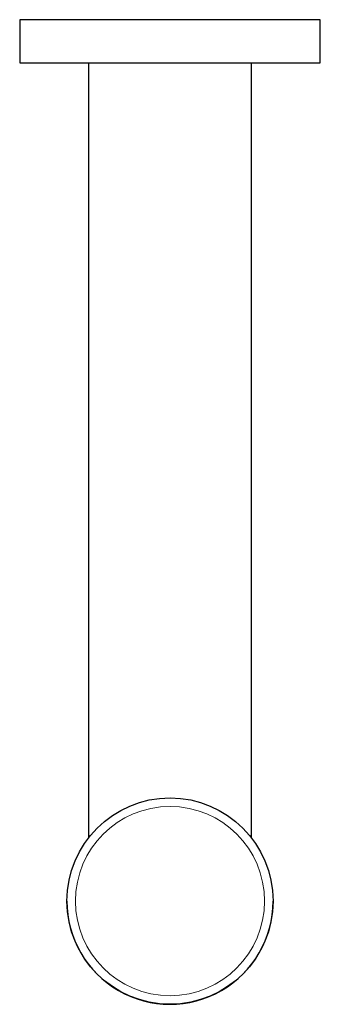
# Model space of a CAD drawing. Header units: millimetres. Extents: x 8 to 755, y 12 to 485.
# Tile 2 of 7: x 360 to 430, y 45 to 274. Entities that reach past the tile are written whole.
import ezdxf

# ---------------------------------------------------------------- set-up
doc = ezdxf.new("R2010")
doc.units = ezdxf.units.MM

msp = doc.modelspace()

# ---------------------------------------------------------------- linework, layer by layer
at = {"color": 7, "linetype": 'Continuous', "lineweight": 30}
for p, q in [((359.5, 274.21), (359.5, 264.21)), ((361.95, 274.21), (359.5, 274.21)), ((429.5, 274.21), (361.95, 274.21)), ((429.5, 264.21), (429.5, 274.21)), ((359.5, 264.21), (429.5, 264.21)), ((375.5, 264.21), (375.5, 83.89)), ((413.5, 83.89), (413.5, 264.21))]:
    msp.add_line(p, q, dxfattribs=at)
msp.add_circle((394.5, 69.22), 24, dxfattribs=at)
at = {"color": 252, "linetype": 'Continuous', "lineweight": 0}
msp.add_circle((394.5, 69.22), 22, dxfattribs=at)
at = {"color": 7, "linetype": 'Continuous', "lineweight": 30}
msp.add_arc((394.5, 69.21), 24, 179.9825, 0, dxfattribs=at)

doc.saveas('drawing.dxf')
